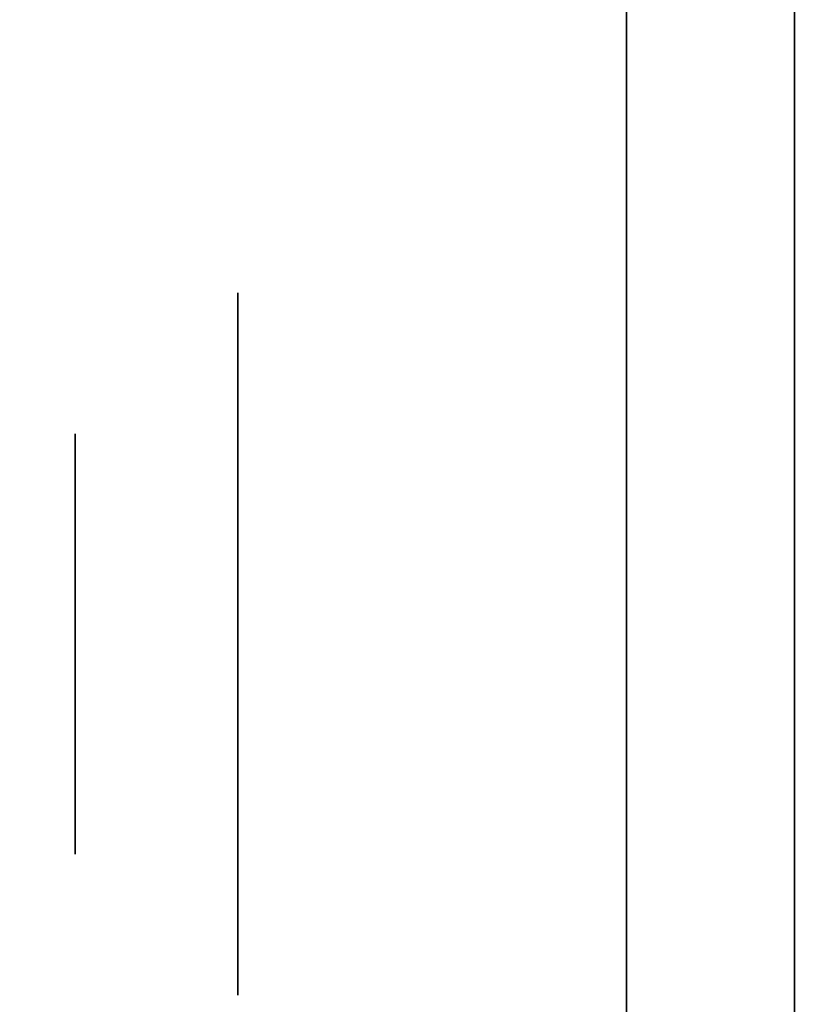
# Model space of a CAD drawing. Extents: x -1299 to -1246.9, y 2743.7 to 2747.9.
# Tile 174 of 256: x -1265.0328 to -1265.0028, y 2744.7597 to 2744.7972. Entities that reach past the tile are written whole.
import ezdxf

# ---------------------------------------------------------------- set-up
doc = ezdxf.new("R2010")
doc.units = 0
doc.header["$LTSCALE"] = 150
doc.header["$MEASUREMENT"] = 0
doc.layers.add('3DFACE_BOLT', color=7, linetype='CONTINUOUS')
doc.layers.add('3DFACE_SHAPE', color=7, linetype='CONTINUOUS')

msp = doc.modelspace()

# ---------------------------------------------------------------- linework, layer by layer
at = {"layer": '3DFACE_BOLT', "color": 1}
for points, invisible_edges in [([(-1265.009719, 2744.786824, 0.068), (-1265.009719, 2744.780136, 0.056417), (-1265.024519, 2744.786824, 0.068)], 14), ([(-1265.024519, 2744.786824, 0.068), (-1265.009719, 2744.780136, 0.056417), (-1265.024519, 2744.780136, 0.056417)], 3), ([(-1265.009719, 2744.780136, 0.079583), (-1265.009719, 2744.786824, 0.068), (-1265.024519, 2744.780136, 0.079583)], 14), ([(-1265.024519, 2744.780136, 0.079583), (-1265.009719, 2744.786824, 0.068), (-1265.024519, 2744.786824, 0.068)], 3), ([(-1265.024519, 2744.786824, 0.068), (-1265.024519, 2744.780136, 0.056417), (-1265.024519, 2744.780136, 0.079583)], 2), ([(-1265.009719, 2744.786824, 0.138), (-1265.009719, 2744.780136, 0.126417), (-1265.024519, 2744.786824, 0.138)], 14), ([(-1265.024519, 2744.786824, 0.138), (-1265.009719, 2744.780136, 0.126417), (-1265.024519, 2744.780136, 0.126417)], 3), ([(-1265.009719, 2744.780136, 0.149583), (-1265.009719, 2744.786824, 0.138), (-1265.024519, 2744.780136, 0.149583)], 14), ([(-1265.024519, 2744.780136, 0.149583), (-1265.009719, 2744.786824, 0.138), (-1265.024519, 2744.786824, 0.138)], 3), ([(-1265.024519, 2744.786824, 0.138), (-1265.024519, 2744.780136, 0.126417), (-1265.024519, 2744.780136, 0.149583)], 2), ([(-1265.009719, 2744.786824, 0.068), (-1265.009719, 2744.780136, 0.079583), (-1265.009719, 2744.780136, 0.056417)], 2), ([(-1265.009719, 2744.786824, 0.138), (-1265.009719, 2744.780136, 0.149583), (-1265.009719, 2744.780136, 0.126417)], 2), ([(-1264.980719, 2744.781449, 0.068), (-1264.980719, 2744.781057, 0.065528), (-1265.030719, 2744.781449, 0.068)], 14), ([(-1265.030719, 2744.781449, 0.068), (-1264.980719, 2744.781057, 0.065528), (-1265.030719, 2744.781057, 0.065528)], 3), ([(-1264.980719, 2744.781057, 0.070472), (-1264.980719, 2744.781449, 0.068), (-1265.030719, 2744.781057, 0.070472)], 14), ([(-1265.030719, 2744.781057, 0.070472), (-1264.980719, 2744.781449, 0.068), (-1265.030719, 2744.781449, 0.068)], 3), ([(-1265.030719, 2744.781449, 0.068), (-1265.030719, 2744.781057, 0.065528), (-1265.030719, 2744.781057, 0.070472)], 2), ([(-1264.980719, 2744.781449, 0.138), (-1264.980719, 2744.781057, 0.135528), (-1265.030719, 2744.781449, 0.138)], 14), ([(-1265.030719, 2744.781449, 0.138), (-1264.980719, 2744.781057, 0.135528), (-1265.030719, 2744.781057, 0.135528)], 3), ([(-1264.980719, 2744.781057, 0.140472), (-1264.980719, 2744.781449, 0.138), (-1265.030719, 2744.781057, 0.140472)], 14), ([(-1265.030719, 2744.781057, 0.140472), (-1264.980719, 2744.781449, 0.138), (-1265.030719, 2744.781449, 0.138)], 3), ([(-1265.030719, 2744.781449, 0.138), (-1265.030719, 2744.781057, 0.135528), (-1265.030719, 2744.781057, 0.140472)], 2), ([(-1264.980719, 2744.781057, 0.065528), (-1264.980719, 2744.779921, 0.063298), (-1265.030719, 2744.781057, 0.065528)], 14), ([(-1265.030719, 2744.781057, 0.065528), (-1264.980719, 2744.779921, 0.063298), (-1265.030719, 2744.779921, 0.063298)], 3), ([(-1264.980719, 2744.779921, 0.072702), (-1264.980719, 2744.781057, 0.070472), (-1265.030719, 2744.779921, 0.072702)], 14), ([(-1265.030719, 2744.779921, 0.072702), (-1264.980719, 2744.781057, 0.070472), (-1265.030719, 2744.781057, 0.070472)], 3), ([(-1265.030719, 2744.781057, 0.065528), (-1265.030719, 2744.779921, 0.063298), (-1265.030719, 2744.781057, 0.070472)], 14), ([(-1265.030719, 2744.781057, 0.070472), (-1265.030719, 2744.779921, 0.063298), (-1265.030719, 2744.779921, 0.072702)], 3), ([(-1264.980719, 2744.781057, 0.135528), (-1264.980719, 2744.779921, 0.133298), (-1265.030719, 2744.781057, 0.135528)], 14), ([(-1265.030719, 2744.781057, 0.135528), (-1264.980719, 2744.779921, 0.133298), (-1265.030719, 2744.779921, 0.133298)], 3), ([(-1264.980719, 2744.779921, 0.142702), (-1264.980719, 2744.781057, 0.140472), (-1265.030719, 2744.779921, 0.142702)], 14), ([(-1265.030719, 2744.779921, 0.142702), (-1264.980719, 2744.781057, 0.140472), (-1265.030719, 2744.781057, 0.140472)], 3), ([(-1265.030719, 2744.781057, 0.135528), (-1265.030719, 2744.779921, 0.133298), (-1265.030719, 2744.781057, 0.140472)], 14), ([(-1265.030719, 2744.781057, 0.140472), (-1265.030719, 2744.779921, 0.133298), (-1265.030719, 2744.779921, 0.142702)], 3), ([(-1265.009719, 2744.780136, 0.056417), (-1265.009719, 2744.766761, 0.056417), (-1265.024519, 2744.780136, 0.056417)], 14), ([(-1265.024519, 2744.780136, 0.056417), (-1265.009719, 2744.766761, 0.056417), (-1265.024519, 2744.766761, 0.056417)], 3), ([(-1265.009719, 2744.766761, 0.079583), (-1265.009719, 2744.780136, 0.079583), (-1265.024519, 2744.766761, 0.079583)], 14), ([(-1265.024519, 2744.766761, 0.079583), (-1265.009719, 2744.780136, 0.079583), (-1265.024519, 2744.780136, 0.079583)], 3), ([(-1265.024519, 2744.780136, 0.056417), (-1265.024519, 2744.766761, 0.056417), (-1265.024519, 2744.780136, 0.079583)], 14), ([(-1265.024519, 2744.780136, 0.079583), (-1265.024519, 2744.766761, 0.056417), (-1265.024519, 2744.766761, 0.079583)], 3), ([(-1265.009719, 2744.780136, 0.126417), (-1265.009719, 2744.766761, 0.126417), (-1265.024519, 2744.780136, 0.126417)], 14), ([(-1265.024519, 2744.780136, 0.126417), (-1265.009719, 2744.766761, 0.126417), (-1265.024519, 2744.766761, 0.126417)], 3), ([(-1265.009719, 2744.766761, 0.149583), (-1265.009719, 2744.780136, 0.149583), (-1265.024519, 2744.766761, 0.149583)], 14), ([(-1265.024519, 2744.766761, 0.149583), (-1265.009719, 2744.780136, 0.149583), (-1265.024519, 2744.780136, 0.149583)], 3), ([(-1265.024519, 2744.780136, 0.126417), (-1265.024519, 2744.766761, 0.126417), (-1265.024519, 2744.780136, 0.149583)], 14), ([(-1265.024519, 2744.780136, 0.149583), (-1265.024519, 2744.766761, 0.126417), (-1265.024519, 2744.766761, 0.149583)], 3), ([(-1265.009719, 2744.780136, 0.079583), (-1265.009719, 2744.766761, 0.079583), (-1265.009719, 2744.780136, 0.056417)], 14), ([(-1265.009719, 2744.780136, 0.056417), (-1265.009719, 2744.766761, 0.079583), (-1265.009719, 2744.766761, 0.056417)], 3), ([(-1265.009719, 2744.780136, 0.149583), (-1265.009719, 2744.766761, 0.149583), (-1265.009719, 2744.780136, 0.126417)], 14), ([(-1265.009719, 2744.780136, 0.126417), (-1265.009719, 2744.766761, 0.149583), (-1265.009719, 2744.766761, 0.126417)], 3), ([(-1264.980719, 2744.779921, 0.063298), (-1264.980719, 2744.778151, 0.061528), (-1265.030719, 2744.779921, 0.063298)], 14), ([(-1265.030719, 2744.779921, 0.063298), (-1264.980719, 2744.778151, 0.061528), (-1265.030719, 2744.778151, 0.061528)], 3), ([(-1264.980719, 2744.778151, 0.074472), (-1264.980719, 2744.779921, 0.072702), (-1265.030719, 2744.778151, 0.074472)], 14), ([(-1265.030719, 2744.778151, 0.074472), (-1264.980719, 2744.779921, 0.072702), (-1265.030719, 2744.779921, 0.072702)], 3), ([(-1265.030719, 2744.779921, 0.063298), (-1265.030719, 2744.778151, 0.061528), (-1265.030719, 2744.779921, 0.072702)], 14), ([(-1265.030719, 2744.779921, 0.072702), (-1265.030719, 2744.778151, 0.061528), (-1265.030719, 2744.778151, 0.074472)], 3), ([(-1264.980719, 2744.779921, 0.133298), (-1264.980719, 2744.778151, 0.131528), (-1265.030719, 2744.779921, 0.133298)], 14), ([(-1265.030719, 2744.779921, 0.133298), (-1264.980719, 2744.778151, 0.131528), (-1265.030719, 2744.778151, 0.131528)], 3), ([(-1264.980719, 2744.778151, 0.144472), (-1264.980719, 2744.779921, 0.142702), (-1265.030719, 2744.778151, 0.144472)], 14), ([(-1265.030719, 2744.778151, 0.144472), (-1264.980719, 2744.779921, 0.142702), (-1265.030719, 2744.779921, 0.142702)], 3), ([(-1265.030719, 2744.779921, 0.133298), (-1265.030719, 2744.778151, 0.131528), (-1265.030719, 2744.779921, 0.142702)], 14), ([(-1265.030719, 2744.779921, 0.142702), (-1265.030719, 2744.778151, 0.131528), (-1265.030719, 2744.778151, 0.144472)], 3), ([(-1264.980719, 2744.778151, 0.061528), (-1264.980719, 2744.775921, 0.060392), (-1265.030719, 2744.778151, 0.061528)], 14), ([(-1265.030719, 2744.778151, 0.061528), (-1264.980719, 2744.775921, 0.060392), (-1265.030719, 2744.775921, 0.060392)], 3), ([(-1264.980719, 2744.775921, 0.075608), (-1264.980719, 2744.778151, 0.074472), (-1265.030719, 2744.775921, 0.075608)], 14), ([(-1265.030719, 2744.775921, 0.075608), (-1264.980719, 2744.778151, 0.074472), (-1265.030719, 2744.778151, 0.074472)], 3), ([(-1265.030719, 2744.778151, 0.061528), (-1265.030719, 2744.775921, 0.060392), (-1265.030719, 2744.778151, 0.074472)], 14), ([(-1265.030719, 2744.778151, 0.074472), (-1265.030719, 2744.775921, 0.060392), (-1265.030719, 2744.775921, 0.075608)], 3), ([(-1264.980719, 2744.778151, 0.131528), (-1264.980719, 2744.775921, 0.130392), (-1265.030719, 2744.778151, 0.131528)], 14), ([(-1265.030719, 2744.778151, 0.131528), (-1264.980719, 2744.775921, 0.130392), (-1265.030719, 2744.775921, 0.130392)], 3), ([(-1264.980719, 2744.775921, 0.145608), (-1264.980719, 2744.778151, 0.144472), (-1265.030719, 2744.775921, 0.145608)], 14), ([(-1265.030719, 2744.775921, 0.145608), (-1264.980719, 2744.778151, 0.144472), (-1265.030719, 2744.778151, 0.144472)], 3), ([(-1265.030719, 2744.778151, 0.131528), (-1265.030719, 2744.775921, 0.130392), (-1265.030719, 2744.778151, 0.144472)], 14), ([(-1265.030719, 2744.778151, 0.144472), (-1265.030719, 2744.775921, 0.130392), (-1265.030719, 2744.775921, 0.145608)], 3), ([(-1264.980719, 2744.775921, 0.060392), (-1264.980719, 2744.773449, 0.06), (-1265.030719, 2744.775921, 0.060392)], 14), ([(-1265.030719, 2744.775921, 0.060392), (-1264.980719, 2744.773449, 0.06), (-1265.030719, 2744.773449, 0.06)], 3), ([(-1264.980719, 2744.773449, 0.076), (-1264.980719, 2744.775921, 0.075608), (-1265.030719, 2744.773449, 0.076)], 14), ([(-1265.030719, 2744.773449, 0.076), (-1264.980719, 2744.775921, 0.075608), (-1265.030719, 2744.775921, 0.075608)], 3), ([(-1265.030719, 2744.775921, 0.060392), (-1265.030719, 2744.773449, 0.06), (-1265.030719, 2744.775921, 0.075608)], 14), ([(-1265.030719, 2744.775921, 0.075608), (-1265.030719, 2744.773449, 0.06), (-1265.030719, 2744.773449, 0.076)], 3), ([(-1264.980719, 2744.775921, 0.130392), (-1264.980719, 2744.773449, 0.13), (-1265.030719, 2744.775921, 0.130392)], 14), ([(-1265.030719, 2744.775921, 0.130392), (-1264.980719, 2744.773449, 0.13), (-1265.030719, 2744.773449, 0.13)], 3), ([(-1264.980719, 2744.773449, 0.146), (-1264.980719, 2744.775921, 0.145608), (-1265.030719, 2744.773449, 0.146)], 14), ([(-1265.030719, 2744.773449, 0.146), (-1264.980719, 2744.775921, 0.145608), (-1265.030719, 2744.775921, 0.145608)], 3), ([(-1265.030719, 2744.775921, 0.130392), (-1265.030719, 2744.773449, 0.13), (-1265.030719, 2744.775921, 0.145608)], 14), ([(-1265.030719, 2744.775921, 0.145608), (-1265.030719, 2744.773449, 0.13), (-1265.030719, 2744.773449, 0.146)], 3), ([(-1264.980719, 2744.773449, 0.06), (-1264.980719, 2744.770976, 0.060392), (-1265.030719, 2744.773449, 0.06)], 14), ([(-1265.030719, 2744.773449, 0.06), (-1264.980719, 2744.770976, 0.060392), (-1265.030719, 2744.770976, 0.060392)], 3), ([(-1264.980719, 2744.770976, 0.075608), (-1264.980719, 2744.773449, 0.076), (-1265.030719, 2744.770976, 0.075608)], 14), ([(-1265.030719, 2744.770976, 0.075608), (-1264.980719, 2744.773449, 0.076), (-1265.030719, 2744.773449, 0.076)], 3), ([(-1265.030719, 2744.773449, 0.06), (-1265.030719, 2744.770976, 0.060392), (-1265.030719, 2744.773449, 0.076)], 14), ([(-1265.030719, 2744.773449, 0.076), (-1265.030719, 2744.770976, 0.060392), (-1265.030719, 2744.770976, 0.075608)], 3), ([(-1264.980719, 2744.773449, 0.13), (-1264.980719, 2744.770976, 0.130392), (-1265.030719, 2744.773449, 0.13)], 14), ([(-1265.030719, 2744.773449, 0.13), (-1264.980719, 2744.770976, 0.130392), (-1265.030719, 2744.770976, 0.130392)], 3), ([(-1264.980719, 2744.770976, 0.145608), (-1264.980719, 2744.773449, 0.146), (-1265.030719, 2744.770976, 0.145608)], 14), ([(-1265.030719, 2744.770976, 0.145608), (-1264.980719, 2744.773449, 0.146), (-1265.030719, 2744.773449, 0.146)], 3), ([(-1265.030719, 2744.773449, 0.13), (-1265.030719, 2744.770976, 0.130392), (-1265.030719, 2744.773449, 0.146)], 14), ([(-1265.030719, 2744.773449, 0.146), (-1265.030719, 2744.770976, 0.130392), (-1265.030719, 2744.770976, 0.145608)], 3), ([(-1264.980719, 2744.770976, 0.060392), (-1264.980719, 2744.768746, 0.061528), (-1265.030719, 2744.770976, 0.060392)], 14), ([(-1265.030719, 2744.770976, 0.060392), (-1264.980719, 2744.768746, 0.061528), (-1265.030719, 2744.768746, 0.061528)], 3), ([(-1264.980719, 2744.768746, 0.074472), (-1264.980719, 2744.770976, 0.075608), (-1265.030719, 2744.768746, 0.074472)], 14), ([(-1265.030719, 2744.768746, 0.074472), (-1264.980719, 2744.770976, 0.075608), (-1265.030719, 2744.770976, 0.075608)], 3), ([(-1265.030719, 2744.770976, 0.060392), (-1265.030719, 2744.768746, 0.061528), (-1265.030719, 2744.770976, 0.075608)], 14), ([(-1265.030719, 2744.770976, 0.075608), (-1265.030719, 2744.768746, 0.061528), (-1265.030719, 2744.768746, 0.074472)], 3), ([(-1264.980719, 2744.770976, 0.130392), (-1264.980719, 2744.768746, 0.131528), (-1265.030719, 2744.770976, 0.130392)], 14), ([(-1265.030719, 2744.770976, 0.130392), (-1264.980719, 2744.768746, 0.131528), (-1265.030719, 2744.768746, 0.131528)], 3), ([(-1264.980719, 2744.768746, 0.144472), (-1264.980719, 2744.770976, 0.145608), (-1265.030719, 2744.768746, 0.144472)], 14), ([(-1265.030719, 2744.768746, 0.144472), (-1264.980719, 2744.770976, 0.145608), (-1265.030719, 2744.770976, 0.145608)], 3), ([(-1265.030719, 2744.770976, 0.130392), (-1265.030719, 2744.768746, 0.131528), (-1265.030719, 2744.770976, 0.145608)], 14), ([(-1265.030719, 2744.770976, 0.145608), (-1265.030719, 2744.768746, 0.131528), (-1265.030719, 2744.768746, 0.144472)], 3), ([(-1264.980719, 2744.768746, 0.061528), (-1264.980719, 2744.766976, 0.063298), (-1265.030719, 2744.768746, 0.061528)], 14), ([(-1265.030719, 2744.768746, 0.061528), (-1264.980719, 2744.766976, 0.063298), (-1265.030719, 2744.766976, 0.063298)], 3), ([(-1264.980719, 2744.766976, 0.072702), (-1264.980719, 2744.768746, 0.074472), (-1265.030719, 2744.766976, 0.072702)], 14), ([(-1265.030719, 2744.766976, 0.072702), (-1264.980719, 2744.768746, 0.074472), (-1265.030719, 2744.768746, 0.074472)], 3), ([(-1265.030719, 2744.768746, 0.061528), (-1265.030719, 2744.766976, 0.063298), (-1265.030719, 2744.768746, 0.074472)], 14), ([(-1265.030719, 2744.768746, 0.074472), (-1265.030719, 2744.766976, 0.063298), (-1265.030719, 2744.766976, 0.072702)], 3), ([(-1264.980719, 2744.768746, 0.131528), (-1264.980719, 2744.766976, 0.133298), (-1265.030719, 2744.768746, 0.131528)], 14), ([(-1265.030719, 2744.768746, 0.131528), (-1264.980719, 2744.766976, 0.133298), (-1265.030719, 2744.766976, 0.133298)], 3), ([(-1264.980719, 2744.766976, 0.142702), (-1264.980719, 2744.768746, 0.144472), (-1265.030719, 2744.766976, 0.142702)], 14), ([(-1265.030719, 2744.766976, 0.142702), (-1264.980719, 2744.768746, 0.144472), (-1265.030719, 2744.768746, 0.144472)], 3), ([(-1265.030719, 2744.768746, 0.131528), (-1265.030719, 2744.766976, 0.133298), (-1265.030719, 2744.768746, 0.144472)], 14), ([(-1265.030719, 2744.768746, 0.144472), (-1265.030719, 2744.766976, 0.133298), (-1265.030719, 2744.766976, 0.142702)], 3), ([(-1264.980719, 2744.766976, 0.063298), (-1264.980719, 2744.76584, 0.065528), (-1265.030719, 2744.766976, 0.063298)], 14), ([(-1265.030719, 2744.766976, 0.063298), (-1264.980719, 2744.76584, 0.065528), (-1265.030719, 2744.76584, 0.065528)], 3), ([(-1264.980719, 2744.76584, 0.070472), (-1264.980719, 2744.766976, 0.072702), (-1265.030719, 2744.76584, 0.070472)], 14), ([(-1265.030719, 2744.76584, 0.070472), (-1264.980719, 2744.766976, 0.072702), (-1265.030719, 2744.766976, 0.072702)], 3), ([(-1265.030719, 2744.766976, 0.063298), (-1265.030719, 2744.76584, 0.065528), (-1265.030719, 2744.766976, 0.072702)], 14), ([(-1265.030719, 2744.766976, 0.072702), (-1265.030719, 2744.76584, 0.065528), (-1265.030719, 2744.76584, 0.070472)], 3), ([(-1264.980719, 2744.766976, 0.133298), (-1264.980719, 2744.76584, 0.135528), (-1265.030719, 2744.766976, 0.133298)], 14), ([(-1265.030719, 2744.766976, 0.133298), (-1264.980719, 2744.76584, 0.135528), (-1265.030719, 2744.76584, 0.135528)], 3), ([(-1264.980719, 2744.76584, 0.140472), (-1264.980719, 2744.766976, 0.142702), (-1265.030719, 2744.76584, 0.140472)], 14), ([(-1265.030719, 2744.76584, 0.140472), (-1264.980719, 2744.766976, 0.142702), (-1265.030719, 2744.766976, 0.142702)], 3), ([(-1265.030719, 2744.766976, 0.133298), (-1265.030719, 2744.76584, 0.135528), (-1265.030719, 2744.766976, 0.142702)], 14), ([(-1265.030719, 2744.766976, 0.142702), (-1265.030719, 2744.76584, 0.135528), (-1265.030719, 2744.76584, 0.140472)], 3), ([(-1265.009719, 2744.766761, 0.056417), (-1265.009719, 2744.760074, 0.068), (-1265.024519, 2744.766761, 0.056417)], 14), ([(-1265.024519, 2744.766761, 0.056417), (-1265.009719, 2744.760074, 0.068), (-1265.024519, 2744.760074, 0.068)], 3), ([(-1265.009719, 2744.760074, 0.068), (-1265.009719, 2744.766761, 0.079583), (-1265.024519, 2744.760074, 0.068)], 14), ([(-1265.024519, 2744.760074, 0.068), (-1265.009719, 2744.766761, 0.079583), (-1265.024519, 2744.766761, 0.079583)], 3), ([(-1265.024519, 2744.766761, 0.056417), (-1265.024519, 2744.760074, 0.068), (-1265.024519, 2744.766761, 0.079583)], 12), ([(-1265.009719, 2744.766761, 0.126417), (-1265.009719, 2744.760074, 0.138), (-1265.024519, 2744.766761, 0.126417)], 14), ([(-1265.024519, 2744.766761, 0.126417), (-1265.009719, 2744.760074, 0.138), (-1265.024519, 2744.760074, 0.138)], 3), ([(-1265.009719, 2744.760074, 0.138), (-1265.009719, 2744.766761, 0.149583), (-1265.024519, 2744.760074, 0.138)], 14), ([(-1265.024519, 2744.760074, 0.138), (-1265.009719, 2744.766761, 0.149583), (-1265.024519, 2744.766761, 0.149583)], 3), ([(-1265.024519, 2744.766761, 0.126417), (-1265.024519, 2744.760074, 0.138), (-1265.024519, 2744.766761, 0.149583)], 12), ([(-1265.009719, 2744.766761, 0.079583), (-1265.009719, 2744.760074, 0.068), (-1265.009719, 2744.766761, 0.056417)], 12), ([(-1265.009719, 2744.766761, 0.149583), (-1265.009719, 2744.760074, 0.138), (-1265.009719, 2744.766761, 0.126417)], 12), ([(-1264.980719, 2744.76584, 0.065528), (-1264.980719, 2744.765449, 0.068), (-1265.030719, 2744.76584, 0.065528)], 14), ([(-1265.030719, 2744.76584, 0.065528), (-1264.980719, 2744.765449, 0.068), (-1265.030719, 2744.765449, 0.068)], 3), ([(-1264.980719, 2744.765449, 0.068), (-1264.980719, 2744.76584, 0.070472), (-1265.030719, 2744.765449, 0.068)], 14), ([(-1265.030719, 2744.765449, 0.068), (-1264.980719, 2744.76584, 0.070472), (-1265.030719, 2744.76584, 0.070472)], 3), ([(-1265.030719, 2744.76584, 0.065528), (-1265.030719, 2744.765449, 0.068), (-1265.030719, 2744.76584, 0.070472)], 12), ([(-1264.980719, 2744.76584, 0.135528), (-1264.980719, 2744.765449, 0.138), (-1265.030719, 2744.76584, 0.135528)], 14), ([(-1265.030719, 2744.76584, 0.135528), (-1264.980719, 2744.765449, 0.138), (-1265.030719, 2744.765449, 0.138)], 3), ([(-1264.980719, 2744.765449, 0.138), (-1264.980719, 2744.76584, 0.140472), (-1265.030719, 2744.765449, 0.138)], 14), ([(-1265.030719, 2744.765449, 0.138), (-1264.980719, 2744.76584, 0.140472), (-1265.030719, 2744.76584, 0.140472)], 3), ([(-1265.030719, 2744.76584, 0.135528), (-1265.030719, 2744.765449, 0.138), (-1265.030719, 2744.76584, 0.140472)], 12)]:
    msp.add_3dface(points, dxfattribs=dict(at, invisible_edges=invisible_edges))
at = {"layer": '3DFACE_SHAPE', "color": 13}
for points, invisible_edges in [([(-1265.046219, 2744.936449, 1.242664), (-1265.046219, 2743.746281, 2.432832), (-1264.944219, 2744.936449, 1.242664)], 2), ([(-1265.046219, 2743.746281, 2.432832), (-1264.944219, 2743.746281, 2.432832), (-1264.944219, 2744.936449, 1.242664)], 12), ([(-1265.046219, 2743.746281, 2.421518), (-1265.046219, 2744.936449, 1.23135), (-1264.998319, 2743.746281, 2.421518)], 2), ([(-1265.046219, 2744.936449, 1.23135), (-1264.998319, 2744.936449, 1.23135), (-1264.998319, 2743.746281, 2.421518)], 12), ([(-1264.998319, 2743.746281, 2.152818), (-1264.998319, 2744.936449, 0.96265), (-1265.046219, 2743.746281, 2.152818)], 2), ([(-1264.998319, 2744.936449, 0.96265), (-1265.046219, 2744.936449, 0.96265), (-1265.046219, 2743.746281, 2.152818)], 12), ([(-1265.046219, 2743.746281, 2.141504), (-1265.046219, 2744.936449, 0.951336), (-1264.944219, 2743.746281, 2.141504)], 2), ([(-1265.046219, 2744.936449, 0.951336), (-1264.944219, 2744.936449, 0.951336), (-1264.944219, 2743.746281, 2.141504)], 12), ([(-1265.009719, 2744.823949, 0.173), (-1265.009719, 2744.773449, 0.173), (-1265.003319, 2744.830349, 0.173)], 14), ([(-1265.003319, 2744.830349, 0.173), (-1265.009719, 2744.773449, 0.173), (-1265.003319, 2744.741349, 0.173)], 3), ([(-1265.003319, 2744.741349, 0.033), (-1265.009719, 2744.823949, 0.033), (-1265.003319, 2744.830349, 0.033)], 3), ([(-1265.003319, 2744.741349, 0.173), (-1265.003319, 2744.779459, 0.14401), (-1265.003319, 2744.830349, 0.173)], 3), ([(-1265.003319, 2744.779459, 0.14401), (-1265.003319, 2744.830349, 0.138), (-1265.003319, 2744.830349, 0.173)], 13), ([(-1265.003319, 2744.779459, 0.14401), (-1265.003319, 2744.781949, 0.138), (-1265.003319, 2744.830349, 0.138)], 14), ([(-1265.003319, 2744.781949, 0.138), (-1265.003319, 2744.779459, 0.13199), (-1265.003319, 2744.830349, 0.138)], 14), ([(-1265.003319, 2744.781949, 0.068), (-1265.003319, 2744.830349, 0.138), (-1265.003319, 2744.779459, 0.13199)], 15), ([(-1265.003319, 2744.773449, 0.0595), (-1265.003319, 2744.830349, 0.068), (-1265.003319, 2744.779459, 0.06199)], 3), ([(-1265.003319, 2744.779459, 0.06199), (-1265.003319, 2744.830349, 0.068), (-1265.003319, 2744.781949, 0.068)], 3), ([(-1265.003319, 2744.830349, 0.068), (-1265.003319, 2744.830349, 0.138), (-1265.003319, 2744.781949, 0.068)], 14), ([(-1265.003319, 2744.830349, 0.068), (-1265.003319, 2744.773449, 0.0595), (-1265.003319, 2744.830349, 0.033)], 3), ([(-1265.003319, 2744.773449, 0.0595), (-1265.003319, 2744.767438, 0.06199), (-1265.003319, 2744.830349, 0.033)], 14), ([(-1265.003319, 2744.830349, 0.033), (-1265.003319, 2744.767438, 0.06199), (-1265.003319, 2744.741349, 0.033)], 3), ([(-1265.009719, 2744.741349, 0.033), (-1265.009719, 2744.779459, 0.06199), (-1265.009719, 2744.823949, 0.033)], 3), ([(-1265.009719, 2744.779459, 0.06199), (-1265.009719, 2744.781949, 0.068), (-1265.009719, 2744.823949, 0.033)], 14), ([(-1265.009719, 2744.823949, 0.033), (-1265.009719, 2744.781949, 0.068), (-1265.009719, 2744.779459, 0.07401)], 13), ([(-1265.009719, 2744.779459, 0.07401), (-1265.009719, 2744.781949, 0.138), (-1265.009719, 2744.823949, 0.033)], 15), ([(-1265.009719, 2744.781949, 0.138), (-1265.009719, 2744.823949, 0.173), (-1265.009719, 2744.823949, 0.033)], 13), ([(-1265.009719, 2744.781949, 0.138), (-1265.009719, 2744.779459, 0.14401), (-1265.009719, 2744.823949, 0.173)], 14), ([(-1265.009719, 2744.823949, 0.173), (-1265.009719, 2744.779459, 0.14401), (-1265.009719, 2744.773449, 0.173)], 3), ([(-1265.009719, 2744.741349, 0.033), (-1265.009719, 2744.823949, 0.033), (-1265.003319, 2744.741349, 0.033)], 2), ([(-1265.009719, 2744.779459, 0.13199), (-1265.009719, 2744.781949, 0.138), (-1265.009719, 2744.779459, 0.07401)], 14), ([(-1265.009719, 2744.779459, 0.06199), (-1265.003319, 2744.779459, 0.06199), (-1265.009719, 2744.781949, 0.068)], 3), ([(-1265.003319, 2744.779459, 0.06199), (-1265.003319, 2744.781949, 0.068), (-1265.009719, 2744.781949, 0.068)], 14), ([(-1265.009719, 2744.781949, 0.068), (-1265.003319, 2744.781949, 0.068), (-1265.009719, 2744.779459, 0.07401)], 3), ([(-1265.003319, 2744.781949, 0.068), (-1265.003319, 2744.779459, 0.07401), (-1265.009719, 2744.779459, 0.07401)], 14), ([(-1265.009719, 2744.779459, 0.13199), (-1265.003319, 2744.779459, 0.13199), (-1265.009719, 2744.781949, 0.138)], 3), ([(-1265.003319, 2744.779459, 0.13199), (-1265.003319, 2744.781949, 0.138), (-1265.009719, 2744.781949, 0.138)], 14), ([(-1265.009719, 2744.781949, 0.138), (-1265.003319, 2744.781949, 0.138), (-1265.009719, 2744.779459, 0.14401)], 3), ([(-1265.003319, 2744.781949, 0.138), (-1265.003319, 2744.779459, 0.14401), (-1265.009719, 2744.779459, 0.14401)], 14), ([(-1265.003319, 2744.779459, 0.07401), (-1265.003319, 2744.781949, 0.068), (-1265.003319, 2744.773449, 0.1295)], 14), ([(-1265.003319, 2744.773449, 0.1295), (-1265.003319, 2744.781949, 0.068), (-1265.003319, 2744.779459, 0.13199)], 3), ([(-1265.009719, 2744.741349, 0.033), (-1265.009719, 2744.773449, 0.0595), (-1265.009719, 2744.779459, 0.06199)], 13), ([(-1265.009719, 2744.779459, 0.14401), (-1265.009719, 2744.773449, 0.1465), (-1265.009719, 2744.773449, 0.173)], 14), ([(-1265.009719, 2744.779459, 0.07401), (-1265.009719, 2744.773449, 0.0765), (-1265.009719, 2744.779459, 0.13199)], 14), ([(-1265.009719, 2744.779459, 0.13199), (-1265.009719, 2744.773449, 0.0765), (-1265.009719, 2744.773449, 0.1295)], 3), ([(-1265.009719, 2744.773449, 0.0595), (-1265.003319, 2744.773449, 0.0595), (-1265.009719, 2744.779459, 0.06199)], 3), ([(-1265.003319, 2744.773449, 0.0595), (-1265.003319, 2744.779459, 0.06199), (-1265.009719, 2744.779459, 0.06199)], 14), ([(-1265.009719, 2744.779459, 0.07401), (-1265.003319, 2744.779459, 0.07401), (-1265.009719, 2744.773449, 0.0765)], 3), ([(-1265.003319, 2744.779459, 0.07401), (-1265.003319, 2744.773449, 0.0765), (-1265.009719, 2744.773449, 0.0765)], 14), ([(-1265.009719, 2744.773449, 0.1295), (-1265.003319, 2744.773449, 0.1295), (-1265.009719, 2744.779459, 0.13199)], 3), ([(-1265.003319, 2744.773449, 0.1295), (-1265.003319, 2744.779459, 0.13199), (-1265.009719, 2744.779459, 0.13199)], 14), ([(-1265.009719, 2744.779459, 0.14401), (-1265.003319, 2744.779459, 0.14401), (-1265.009719, 2744.773449, 0.1465)], 3), ([(-1265.003319, 2744.779459, 0.14401), (-1265.003319, 2744.773449, 0.1465), (-1265.009719, 2744.773449, 0.1465)], 14), ([(-1265.003319, 2744.773449, 0.1465), (-1265.003319, 2744.779459, 0.14401), (-1265.003319, 2744.741349, 0.173)], 14), ([(-1265.003319, 2744.773449, 0.0765), (-1265.003319, 2744.779459, 0.07401), (-1265.003319, 2744.773449, 0.1295)], 14), ([(-1265.009719, 2744.773449, 0.1465), (-1265.009719, 2744.767438, 0.14401), (-1265.009719, 2744.773449, 0.173)], 14), ([(-1265.009719, 2744.773449, 0.173), (-1265.009719, 2744.767438, 0.14401), (-1265.009719, 2744.741349, 0.173)], 15), ([(-1265.009719, 2744.767438, 0.06199), (-1265.009719, 2744.773449, 0.0595), (-1265.009719, 2744.741349, 0.033)], 14), ([(-1265.009719, 2744.773449, 0.0765), (-1265.009719, 2744.767438, 0.07401), (-1265.009719, 2744.773449, 0.1295)], 14), ([(-1265.009719, 2744.773449, 0.1295), (-1265.009719, 2744.767438, 0.07401), (-1265.009719, 2744.767438, 0.13199)], 3), ([(-1265.009719, 2744.767438, 0.06199), (-1265.003319, 2744.767438, 0.06199), (-1265.009719, 2744.773449, 0.0595)], 3), ([(-1265.003319, 2744.767438, 0.06199), (-1265.003319, 2744.773449, 0.0595), (-1265.009719, 2744.773449, 0.0595)], 14), ([(-1265.009719, 2744.773449, 0.0765), (-1265.003319, 2744.773449, 0.0765), (-1265.009719, 2744.767438, 0.07401)], 3), ([(-1265.003319, 2744.773449, 0.0765), (-1265.003319, 2744.767438, 0.07401), (-1265.009719, 2744.767438, 0.07401)], 14), ([(-1265.009719, 2744.767438, 0.13199), (-1265.003319, 2744.767438, 0.13199), (-1265.009719, 2744.773449, 0.1295)], 3), ([(-1265.003319, 2744.767438, 0.13199), (-1265.003319, 2744.773449, 0.1295), (-1265.009719, 2744.773449, 0.1295)], 14), ([(-1265.009719, 2744.773449, 0.1465), (-1265.003319, 2744.773449, 0.1465), (-1265.009719, 2744.767438, 0.14401)], 3), ([(-1265.003319, 2744.773449, 0.1465), (-1265.003319, 2744.767438, 0.14401), (-1265.009719, 2744.767438, 0.14401)], 14), ([(-1265.009719, 2744.773449, 0.173), (-1265.009719, 2744.741349, 0.173), (-1265.003319, 2744.741349, 0.173)], 12), ([(-1265.003319, 2744.767438, 0.14401), (-1265.003319, 2744.773449, 0.1465), (-1265.003319, 2744.741349, 0.138)], 14), ([(-1265.003319, 2744.741349, 0.138), (-1265.003319, 2744.773449, 0.1465), (-1265.003319, 2744.741349, 0.173)], 15), ([(-1265.003319, 2744.767438, 0.07401), (-1265.003319, 2744.773449, 0.0765), (-1265.003319, 2744.767438, 0.13199)], 14), ([(-1265.003319, 2744.773449, 0.0765), (-1265.003319, 2744.773449, 0.1295), (-1265.003319, 2744.767438, 0.13199)], 13), ([(-1265.009719, 2744.767438, 0.14401), (-1265.009719, 2744.764949, 0.138), (-1265.009719, 2744.741349, 0.173)], 14), ([(-1265.009719, 2744.741349, 0.173), (-1265.009719, 2744.764949, 0.138), (-1265.009719, 2744.767438, 0.13199)], 13), ([(-1265.009719, 2744.767438, 0.07401), (-1265.009719, 2744.764949, 0.068), (-1265.009719, 2744.767438, 0.13199)], 14), ([(-1265.009719, 2744.767438, 0.13199), (-1265.009719, 2744.764949, 0.068), (-1265.009719, 2744.741349, 0.173)], 15), ([(-1265.009719, 2744.764949, 0.068), (-1265.009719, 2744.767438, 0.06199), (-1265.009719, 2744.741349, 0.033)], 14), ([(-1265.009719, 2744.767438, 0.07401), (-1265.003319, 2744.767438, 0.07401), (-1265.009719, 2744.764949, 0.068)], 3), ([(-1265.003319, 2744.767438, 0.07401), (-1265.003319, 2744.764949, 0.068), (-1265.009719, 2744.764949, 0.068)], 14), ([(-1265.009719, 2744.764949, 0.068), (-1265.003319, 2744.764949, 0.068), (-1265.009719, 2744.767438, 0.06199)], 3), ([(-1265.003319, 2744.764949, 0.068), (-1265.003319, 2744.767438, 0.06199), (-1265.009719, 2744.767438, 0.06199)], 14), ([(-1265.009719, 2744.767438, 0.14401), (-1265.003319, 2744.767438, 0.14401), (-1265.009719, 2744.764949, 0.138)], 3), ([(-1265.003319, 2744.767438, 0.14401), (-1265.003319, 2744.764949, 0.138), (-1265.009719, 2744.764949, 0.138)], 14), ([(-1265.009719, 2744.764949, 0.138), (-1265.003319, 2744.764949, 0.138), (-1265.009719, 2744.767438, 0.13199)], 3), ([(-1265.003319, 2744.764949, 0.138), (-1265.003319, 2744.767438, 0.13199), (-1265.009719, 2744.767438, 0.13199)], 14), ([(-1265.003319, 2744.764949, 0.138), (-1265.003319, 2744.767438, 0.14401), (-1265.003319, 2744.741349, 0.138)], 14), ([(-1265.003319, 2744.767438, 0.06199), (-1265.003319, 2744.741349, 0.068), (-1265.003319, 2744.741349, 0.033)], 13), ([(-1265.003319, 2744.767438, 0.06199), (-1265.003319, 2744.764949, 0.068), (-1265.003319, 2744.741349, 0.068)], 14), ([(-1265.003319, 2744.767438, 0.13199), (-1265.003319, 2744.764949, 0.138), (-1265.003319, 2744.767438, 0.07401)], 14), ([(-1265.003319, 2744.764949, 0.138), (-1265.003319, 2744.741349, 0.138), (-1265.003319, 2744.767438, 0.07401)], 15), ([(-1265.003319, 2744.767438, 0.07401), (-1265.003319, 2744.741349, 0.138), (-1265.003319, 2744.764949, 0.068)], 3), ([(-1265.009719, 2744.764949, 0.068), (-1265.009719, 2744.741349, 0.033), (-1265.009719, 2744.741349, 0.173)], 13), ([(-1265.003319, 2744.741349, 0.138), (-1265.003319, 2744.741349, 0.068), (-1265.003319, 2744.764949, 0.068)], 14)]:
    msp.add_3dface(points, dxfattribs=dict(at, invisible_edges=invisible_edges))

doc.saveas('drawing.dxf')
